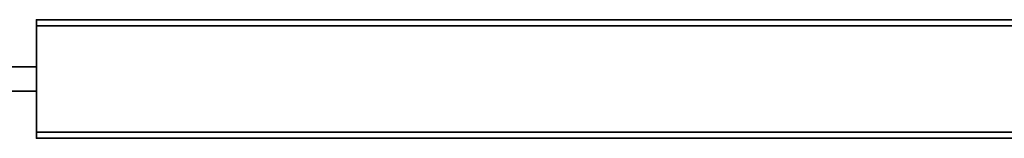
# Model space of a CAD drawing. Header units: millimetres. Extents: x -309 to 8309, y -96 to 57.
# Tile 94 of 95: x 7422 to 7750, y -39 to 0. Entities that reach past the tile are written whole.
import ezdxf

# ---------------------------------------------------------------- set-up
doc = ezdxf.new("R2010")
doc.units = ezdxf.units.MM
doc.layers.add('151', color=7, linetype='Continuous', true_color=0xffffff)

# ---------------------------------------------------------------- blocks, each defined once
blk = doc.blocks.new('UG_SURFACE_012')
at = {"layer": '151', "color": 252, "linetype": 'Continuous', "lineweight": 35}
for points in [[(7428, -15.65, 1), (7428, -15.65, 2016), (7428, 0, 2017), (7428, 0, 2)], [(7428, -39.3, 2017), (7428, 0, 2017), (7428, -15.65, 2016), (7428, -23.65, 2016)], [(7428, 0, 2), (7428, -2), (7428, -15.65, 1)], [(8309, 0, 2), (7428, 0, 2), (7428, 0, 2017), (8309, 0, 2017)], [(7428, 0, 2017), (7428, -39.3, 2017), (8309, -39.3, 2017), (8309, 0, 2017)], [(8309, -2), (7428, -2), (7428, 0, 2), (8309, 0, 2)], [(7428, -2), (7428, -37.3), (7428, -23.65, 1), (7428, -15.65, 1)], [(7428, -2), (8309, -2), (8309, -37.3), (7428, -37.3)], [(7428, -15.65, 1), (7378, -15.65, 1), (7378, -15.65, 2016), (7428, -15.65, 2016)], [(7378, -23.65, 2016), (7428, -23.65, 2016), (7428, -15.65, 2016), (7378, -15.65, 2016)], [(7378, -15.65, 1), (7428, -15.65, 1), (7428, -23.65, 1), (7378, -23.65, 1)], [(7378, -23.65, 1), (7428, -23.65, 1), (7428, -23.65, 2016), (7378, -23.65, 2016)], [(7428, -23.65, 1), (7428, -37.3), (7428, -39.3, 2)], [(7428, -39.3, 2), (7428, -39.3, 2017), (7428, -23.65, 2016), (7428, -23.65, 1)], [(7428, -37.3), (8309, -37.3), (8309, -39.3, 2), (7428, -39.3, 2)], [(7428, -39.3, 2), (8309, -39.3, 2), (8309, -39.3, 2017), (7428, -39.3, 2017)]]:
    blk.add_3dface(points, dxfattribs=at)

msp = doc.modelspace()

# ---------------------------------------------------------------- linework, layer by layer
at = {"layer": '151', "color": 252, "linetype": 'Continuous', "lineweight": 35}
for p, q in [((8309, 0, 2017), (7428, 0, 2017)), ((8309, 0, 2), (7428, 0, 2)), ((7428, 0, 2017), (7428, -39.3, 2017)), ((7428, 0, 2), (7428, -2)), ((7428, 0, 2017), (7428, 0, 2)), ((7428, -2), (8309, -2)), ((7428, -2), (7428, -37.3)), ((7428, -15.65, 2016), (7378, -15.65, 2016)), ((7428, -15.65, 1), (7378, -15.65, 1)), ((7428, -23.65, 2016), (7428, -15.65, 2016)), ((7428, -15.65, 2016), (7428, -15.65, 1)), ((7428, -23.65, 1), (7428, -15.65, 1)), ((7378, -23.65, 1), (7428, -23.65, 1)), ((7378, -23.65, 2016), (7428, -23.65, 2016)), ((7428, -23.65, 2016), (7428, -23.65, 1)), ((7428, -37.3), (7428, -39.3, 2)), ((8309, -37.3), (7428, -37.3)), ((7428, -39.3, 2017), (7428, -39.3, 2)), ((7428, -39.3, 2017), (8309, -39.3, 2017)), ((7428, -39.3, 2), (8309, -39.3, 2))]:
    msp.add_line(p, q, dxfattribs=at)

# ---------------------------------------------------------------- block references
msp.add_blockref('UG_SURFACE_012', (0, 0), dxfattribs=at)

doc.saveas('drawing.dxf')
